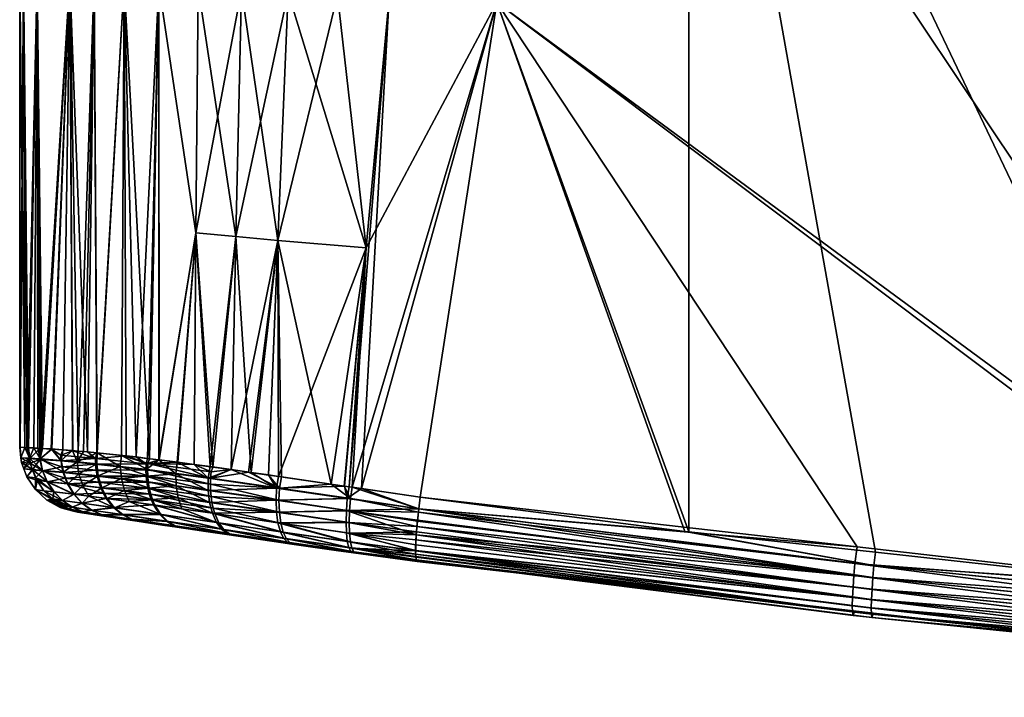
# Model space of a CAD drawing. Extents: x -0.094 to 0.094, y -0.18 to -0.001.
# Tile 1 of 256: x -0.094 to -0.064, y -0.054 to -0.033. Entities that reach past the tile are written whole.
import ezdxf

# ---------------------------------------------------------------- set-up
doc = ezdxf.new("R2010")
doc.units = 0
doc.layers.add('mesh', color=7, linetype='CONTINUOUS')

msp = doc.modelspace()

# ---------------------------------------------------------------- meshes
at = {"layer": 'mesh'}
mesh = msp.add_polyface(dxfattribs=at)
corners = [(-0.048433, -0.017669, 0.022829), (-0.028054, -0.029015, 0.023699), (-0.050622, -0.017669, 0.022677), (-0.054333, -0.051193, 0.022485), (-0.07675, -0.017669, 0.020857), (-0.073231, -0.017669, -0.016774), (-0.057389, -0.050921, -0.017927), (-0.046927, -0.017669, -0.018403), (-0.048432, -0.017495, 0.022817), (-0.048262, -0.017669, 0.022841), (-0.048208, -0.016669, 0.021843), (-0.048389, -0.016684, 0.022007), (-0.048379, -0.016669, 0.021831), (-0.062908, -0.016669, 0.00917), (-0.065127, -0.016669, 0.012061), (-0.061513, -0.016669, 0.005802), (-0.04688, -0.016669, -0.017474), (-0.065127, -0.016669, -0.007684), (-0.060004, -0.016669, -0.016754), (-0.062908, -0.016669, -0.004793), (-0.061513, -0.016669, -0.001425), (0, -0.016669, -0.018774), (-0.061037, -0.016669, 0.002189), (-0.01705, -0.016669, -0.018597), (-0.038541, -0.016669, -0.017932), (-0.046893, -0.016686, -0.017717), (-0.076696, -0.016736, -0.015843), (-0.046902, -0.016739, -0.017903), (-0.046934, -0.017487, -0.018517), (-0.046912, -0.016832, -0.018082), (-0.076729, -0.017004, -0.016228), (-0.04692, -0.016962, -0.018241), (-0.060316, -0.001169, -0.000875), (-0.06, -0.001492, -0.000941), (-0.06, -0.001169, 0.002189), (-0.06, -0.002169, -0.003379), (-0.061289, -0.001169, -0.003895), (-0.060375, -0.002169, -0.004301), (-0.06, -0.001508, 0.005397), (-0.060331, -0.001169, 0.005326), (-0.06, -0.002169, 0.007756), (-0.061312, -0.001169, 0.008324), (-0.060399, -0.002169, 0.008733), (-0.06, -0.015169, -0.003379), (-0.060375, -0.015169, -0.004301), (-0.060375, -0.015169, 0.008678), (-0.06, -0.015169, 0.007756), (-0.061221, -0.015169, 0.010144), (-0.060316, -0.016169, -0.000875), (-0.06, -0.015846, -0.000941), (-0.06, -0.016169, 0.002189), (-0.060316, -0.016169, 0.005252), (-0.06, -0.015846, 0.005318), (-0.061289, -0.016169, 0.008272), (-0.061037, -0.016169, 0.002189), (-0.061513, -0.016169, 0.005802), (-0.076748, -0.017496, 0.020837), (-0.04843, -0.017327, 0.022772), (-0.076741, -0.01721, 0.020746), (-0.048426, -0.017169, 0.022698), (-0.076729, -0.017006, 0.020607), (-0.04842, -0.017026, 0.022598), (-0.048398, -0.016729, 0.022175), (-0.076694, -0.01673, 0.020202), (-0.048406, -0.016803, 0.022333), (-0.048414, -0.016903, 0.022475), (-0.076713, -0.016843, 0.020423), (-0.076741, -0.017217, -0.016372), (-0.046927, -0.017122, -0.018371), (-0.046932, -0.017301, -0.018464), (-0.076676, -0.016678, -0.015616), (-0.076714, -0.01685, -0.016056)]
mesh.append_faces([[corners[k] for k in face] for face in [(0, 1, 2, 2), (3, 4, 2, 2), (5, 6, 7, 7), (0, 8, 9, 9), (0, 2, 8, 8), (10, 11, 12, 12), (13, 12, 14, 14), (13, 10, 12, 12), (15, 10, 13, 13), (16, 17, 18, 18), (16, 19, 17, 17), (20, 21, 22, 22), (19, 23, 20, 20), (16, 24, 19, 19), (16, 18, 25, 25), (25, 26, 27, 27), (28, 5, 7, 7), (29, 30, 31, 31), (32, 33, 34, 34), (32, 35, 33, 33), (36, 35, 32, 32), (36, 37, 35, 35), (38, 39, 34, 34), (40, 39, 38, 38), (40, 41, 39, 39), (42, 41, 40, 40), (43, 37, 44, 44), (43, 35, 37, 37), (45, 40, 46, 46), (45, 42, 40, 40), (47, 42, 45, 45), (48, 49, 43, 43), (50, 49, 48, 48), (51, 52, 50, 50), (51, 46, 52, 52), (53, 46, 51, 51), (53, 45, 46, 46), (54, 50, 48, 48), (55, 51, 50, 50), (52, 46, 40, 40), (38, 52, 40, 40), (38, 50, 52, 52), (34, 50, 38, 38), (34, 49, 50, 50), (33, 49, 34, 34), (33, 43, 49, 49), (35, 43, 33, 33), (56, 8, 2, 2), (56, 57, 8, 8), (58, 59, 57, 57), (59, 60, 61, 61), (62, 63, 11, 11), (64, 63, 62, 62), (65, 66, 64, 64), (61, 66, 65, 65), (67, 68, 31, 31), (69, 67, 28, 28), (18, 70, 25, 25), (27, 71, 29, 29)]])
mesh = msp.add_polyface(dxfattribs=at)
corners = [(-0.068068, -0.04965, 0.021459), (-0.081464, -0.048119, 0.020441), (-0.079115, -0.032946, 0.020649), (-0.054333, -0.051193, 0.022485), (-0.07675, -0.017669, 0.020857), (-0.054902, -0.051154, 0.022459), (-0.079115, -0.032945, -0.016271), (-0.081464, -0.048119, -0.016064), (-0.073352, -0.049173, -0.016765), (-0.073231, -0.049187, -0.016773), (-0.073231, -0.017669, -0.016774), (-0.067503, -0.049814, -0.01719), (-0.057389, -0.050921, -0.017927), (-0.085834, -0.040246, 0.019072), (-0.086118, -0.047443, 0.019309), (-0.086735, -0.047352, 0.019092), (-0.083553, -0.047819, 0.020092), (-0.083127, -0.040475, 0.020056), (-0.085721, -0.047501, 0.019449), (-0.084193, -0.047727, 0.019985), (-0.083798, -0.047783, 0.020051), (-0.087263, -0.047278, 0.018775), (-0.087122, -0.04013, 0.018381), (-0.087828, -0.047198, 0.018436), (-0.088348, -0.040013, 0.017545), (-0.088394, -0.047119, 0.018096), (-0.088903, -0.047048, 0.01779), (-0.086945, -0.032562, 0.017916), (-0.086301, -0.017607, 0.017143), (-0.085516, -0.032641, 0.018773), (-0.083381, -0.017621, 0.018974), (-0.084001, -0.032719, 0.01948), (-0.082839, -0.017624, 0.019269), (-0.082417, -0.032796, 0.020032), (-0.088272, -0.032482, 0.016915), (-0.083647, -0.047805, -0.015695), (-0.082417, -0.032795, -0.015655), (-0.083127, -0.040475, -0.015679), (-0.083269, -0.047861, -0.015813), (-0.08486, -0.017615, -0.013759), (-0.085516, -0.03264, -0.014396), (-0.084001, -0.032718, -0.015103), (-0.086276, -0.017608, -0.01285), (-0.086945, -0.03256, -0.013539), (-0.088348, -0.040012, -0.013168), (-0.087905, -0.047186, -0.014014), (-0.087122, -0.040129, -0.014003), (-0.088397, -0.047117, -0.013723), (-0.086648, -0.047361, -0.014755), (-0.085834, -0.040246, -0.014695), (-0.087261, -0.047276, -0.014393), (-0.083787, -0.047784, -0.015651), (-0.085807, -0.047486, -0.015018), (-0.086117, -0.04744, -0.014921), (-0.088272, -0.032481, -0.012538), (-0.082996, -0.017625, -0.014755), (-0.080025, -0.017644, -0.015841)]
mesh.append_faces([[corners[k] for k in face] for face in [(0, 1, 2, 2), (3, 2, 4, 4), (5, 2, 3, 3), (5, 0, 2, 2), (6, 7, 8, 8), (6, 9, 10, 10), (8, 9, 6, 6), (10, 11, 12, 12), (9, 11, 10, 10), (13, 14, 15, 15), (16, 2, 1, 1), (16, 17, 2, 2), (13, 18, 14, 14), (13, 19, 18, 18), (17, 19, 13, 13), (17, 20, 19, 19), (16, 20, 17, 17), (21, 13, 15, 15), (21, 22, 13, 13), (23, 22, 21, 21), (23, 24, 22, 22), (25, 24, 23, 23), (25, 26, 24, 24), (27, 28, 29, 29), (29, 30, 31, 31), (31, 32, 33, 33), (17, 33, 2, 2), (17, 31, 33, 33), (13, 31, 17, 17), (13, 29, 31, 31), (22, 29, 13, 13), (22, 27, 29, 29), (24, 27, 22, 22), (24, 34, 27, 27), (35, 36, 37, 37), (38, 36, 35, 35), (38, 6, 36, 36), (7, 6, 38, 38), (39, 40, 41, 41), (42, 43, 40, 40), (44, 45, 46, 46), (44, 47, 45, 45), (46, 48, 49, 49), (46, 50, 48, 48), (45, 50, 46, 46), (37, 51, 35, 35), (37, 52, 51, 51), (49, 52, 37, 37), (49, 53, 52, 52), (48, 53, 49, 49), (46, 54, 44, 44), (46, 43, 54, 54), (49, 43, 46, 46), (49, 40, 43, 43), (37, 40, 49, 49), (37, 41, 40, 40), (36, 41, 37, 37), (36, 55, 41, 41), (6, 56, 36, 36)]])
mesh = msp.add_polyface(dxfattribs=at)
corners = [(-0.093126, -0.046948, 0.010748), (-0.093195, -0.04662, 0.010343), (-0.093099, -0.046626, 0.010752), (-0.093316, -0.046613, 0.009829), (-0.093128, -0.046962, -0.006348), (-0.093053, -0.04663, -0.006345), (-0.093129, -0.046626, -0.005954), (-0.09278, -0.046644, -0.007748), (-0.092491, -0.046836, -0.008572), (-0.092427, -0.046672, -0.008554), (-0.093215, -0.032123, 0.008576), (-0.088348, -0.040013, 0.017545), (-0.089471, -0.046978, 0.017259), (-0.089479, -0.032404, 0.015778), (-0.088903, -0.047048, 0.01779), (-0.090549, -0.03233, 0.014517), (-0.090482, -0.046855, 0.016313), (-0.090626, -0.04684, 0.016107), (-0.089764, -0.046942, 0.016985), (-0.091464, -0.032263, 0.013144), (-0.091954, -0.04671, 0.014061), (-0.092215, -0.032204, 0.01168), (-0.091794, -0.046723, 0.014431), (-0.09276, -0.046645, 0.012188), (-0.092427, -0.046672, 0.012962), (-0.092134, -0.046695, 0.013642), (-0.093479, -0.046609, 0.008541), (-0.093632, -0.032092, 0.005381), (-0.093591, -0.0466, 0.006442), (-0.093737, -0.04659, 0.003716), (-0.088272, -0.032482, 0.016915), (-0.093532, -0.046607, -0.003566), (-0.093632, -0.032091, -0.001004), (-0.093589, -0.046602, -0.002065), (-0.093215, -0.032122, -0.004199), (-0.093479, -0.046609, -0.00416), (-0.092119, -0.046697, -0.009258), (-0.092215, -0.032203, -0.007303), (-0.091673, -0.046734, -0.010276), (-0.091464, -0.032261, -0.008767), (-0.089479, -0.032403, -0.011401), (-0.089833, -0.046932, -0.012578), (-0.089481, -0.046976, -0.01289), (-0.090173, -0.04689, -0.012278), (-0.090549, -0.032329, -0.010139), (-0.090479, -0.046858, -0.011869), (-0.088348, -0.040012, -0.013168), (-0.088272, -0.032481, -0.012538), (-0.093444, -0.04693, 0.008533), (-0.093711, -0.046918, 0.002189), (-0.09375, -0.046589, 0.002189), (-0.093443, -0.046941, -0.004152), (-0.091376, -0.046765, 0.015032), (-0.09375, -0.032083, 0.002189), (-0.091386, -0.046764, -0.01066), (-0.088923, -0.047045, -0.013384), (-0.088397, -0.047117, -0.013723)]
mesh.append_faces([[corners[k] for k in face] for face in [(0, 1, 2, 2), (0, 3, 1, 1), (4, 5, 6, 6), (7, 8, 9, 9), (10, 1, 3, 3), (11, 12, 13, 13), (11, 14, 12, 12), (15, 16, 17, 17), (18, 16, 15, 15), (19, 20, 21, 21), (19, 22, 20, 20), (21, 23, 2, 2), (21, 24, 23, 23), (21, 25, 24, 24), (20, 25, 21, 21), (26, 10, 3, 3), (27, 28, 29, 29), (27, 26, 28, 28), (27, 10, 26, 26), (2, 10, 21, 21), (2, 1, 10, 10), (13, 18, 15, 15), (12, 18, 13, 13), (13, 30, 11, 11), (31, 32, 33, 33), (31, 34, 32, 32), (35, 34, 31, 31), (9, 36, 37, 37), (37, 7, 9, 9), (37, 5, 7, 7), (34, 5, 37, 37), (34, 6, 5, 5), (35, 6, 34, 34), (38, 37, 36, 36), (38, 39, 37, 37), (40, 41, 42, 42), (40, 43, 41, 41), (44, 43, 40, 40), (44, 45, 43, 43), (46, 40, 42, 42), (46, 47, 40, 40), (48, 26, 3, 3), (49, 50, 29, 29), (28, 49, 29, 29), (48, 28, 26, 26), (31, 51, 35, 35), (49, 33, 50, 50), (15, 52, 19, 19), (15, 17, 52, 52), (52, 22, 19, 19), (53, 29, 50, 50), (53, 27, 29, 29), (33, 53, 50, 50), (33, 32, 53, 53), (54, 39, 38, 38), (39, 54, 44, 44), (54, 45, 44, 44), (55, 46, 42, 42), (55, 56, 46, 46)]])
mesh = msp.add_polyface(dxfattribs=at)
corners = [(-0.092473, -0.046998, 0.012962), (-0.092427, -0.046672, 0.012962), (-0.092134, -0.046695, 0.013642), (-0.093126, -0.046948, 0.010748), (-0.093099, -0.046626, 0.010752), (-0.09276, -0.046645, 0.012188), (-0.091988, -0.047041, 0.014051), (-0.091954, -0.04671, 0.014061), (-0.091794, -0.046723, 0.014431), (-0.092408, -0.047358, 0.012916), (-0.093049, -0.0473, 0.010719), (-0.092277, -0.04771, 0.012844), (-0.092905, -0.047643, 0.010676), (-0.091933, -0.047406, 0.013994), (-0.091812, -0.047763, 0.013905), (-0.09278, -0.046644, -0.007748), (-0.093053, -0.04663, -0.006345), (-0.093128, -0.046962, -0.006348), (-0.092481, -0.047011, -0.008558), (-0.092491, -0.046836, -0.008572), (-0.092456, -0.047189, -0.008538), (-0.093049, -0.04731, -0.00632), (-0.092415, -0.047368, -0.008511), (-0.092358, -0.047544, -0.008478), (-0.092905, -0.047649, -0.006278), (-0.092284, -0.047716, -0.008439), (-0.092119, -0.046697, -0.009258), (-0.092427, -0.046672, -0.008554), (-0.091422, -0.046933, -0.010695), (-0.09142, -0.047112, -0.010677), (-0.091404, -0.047294, -0.010649), (-0.091373, -0.047477, -0.010611), (-0.091327, -0.047658, -0.010564), (-0.093444, -0.04693, 0.008533), (-0.093316, -0.046613, 0.009829), (-0.093428, -0.047081, 0.008529), (-0.093359, -0.047273, 0.00852), (-0.093211, -0.047614, 0.008501), (-0.093711, -0.046918, 0.002189), (-0.093591, -0.0466, 0.006442), (-0.093694, -0.047056, 0.002189), (-0.093621, -0.047255, 0.002189), (-0.093531, -0.047498, 0.002189), (-0.093532, -0.046607, -0.003566), (-0.093589, -0.046602, -0.002065), (-0.093443, -0.046941, -0.004152), (-0.093356, -0.047281, -0.004139), (-0.093428, -0.047081, -0.004149), (-0.093268, -0.047527, -0.004127), (-0.093267, -0.047891, 0.002189), (-0.093129, -0.046626, -0.005954), (-0.093479, -0.046609, -0.00416)]
mesh.append_faces([[corners[k] for k in face] for face in [(0, 1, 2, 2), (3, 4, 5, 5), (6, 7, 8, 8), (2, 7, 6, 6), (0, 5, 1, 1), (0, 3, 5, 5), (9, 3, 0, 0), (9, 10, 3, 3), (11, 10, 9, 9), (11, 12, 10, 10), (6, 0, 2, 2), (6, 9, 0, 0), (13, 9, 6, 6), (13, 11, 9, 9), (14, 11, 13, 13), (15, 16, 17, 17), (15, 18, 19, 19), (17, 18, 15, 15), (17, 20, 18, 18), (21, 20, 17, 17), (21, 22, 20, 20), (21, 23, 22, 22), (24, 23, 21, 21), (24, 25, 23, 23), (19, 26, 27, 27), (19, 28, 26, 26), (18, 28, 19, 19), (20, 29, 18, 18), (22, 30, 20, 20), (23, 31, 22, 22), (25, 32, 23, 23), (3, 33, 34, 34), (10, 33, 3, 3), (10, 35, 33, 33), (10, 36, 35, 35), (12, 36, 10, 10), (37, 36, 12, 12), (33, 38, 39, 39), (35, 38, 33, 33), (35, 40, 38, 38), (36, 40, 35, 35), (36, 41, 40, 40), (36, 42, 41, 41), (37, 42, 36, 36), (43, 44, 45, 45), (42, 46, 41, 41), (38, 45, 44, 44), (40, 45, 38, 38), (41, 45, 40, 40), (41, 47, 45, 45), (46, 47, 41, 41), (42, 48, 46, 46), (49, 48, 42, 42), (50, 51, 45, 45), (17, 47, 46, 46), (17, 45, 47, 47), (17, 50, 45, 45), (46, 21, 17, 17), (48, 21, 46, 46), (21, 48, 24, 24)]])
mesh = msp.add_polyface(dxfattribs=at)
corners = [(-0.090067, -0.04887, 0.012931), (-0.091433, -0.048661, 0.010326), (-0.091287, -0.048684, 0.011125), (-0.091794, -0.048606, 0.008353), (-0.091977, -0.048577, 0.005591), (-0.091997, -0.048574, 0.005125), (-0.092056, -0.048565, 0.002189), (-0.092009, -0.048572, -0.000441), (-0.091794, -0.048606, -0.003973), (-0.09148, -0.048654, -0.005939), (-0.091225, -0.048665, 0.012376), (-0.091538, -0.04852, 0.012507), (-0.090575, -0.048663, 0.014419), (-0.091341, -0.04747, 0.015036), (-0.091385, -0.047101, 0.015102), (-0.090664, -0.047179, 0.016093), (-0.091233, -0.047832, 0.01493), (-0.090632, -0.047552, 0.016019), (-0.091806, -0.048576, 0.010408), (-0.090539, -0.047919, 0.015897), (-0.091063, -0.048165, 0.014787), (-0.091628, -0.048091, 0.013786), (-0.092081, -0.048033, 0.012748), (-0.091812, -0.047763, 0.013905), (-0.090839, -0.048446, 0.014613), (-0.09183, -0.048308, 0.012634), (-0.09213, -0.048433, 0.010483), (-0.090864, -0.048749, 0.012231), (-0.091933, -0.047406, 0.013994), (-0.091988, -0.047041, 0.014051), (-0.091816, -0.048573, -0.006013), (-0.091441, -0.04866, -0.006183), (-0.090875, -0.048747, -0.007835), (-0.091422, -0.046933, -0.010695), (-0.091673, -0.046734, -0.010276), (-0.092119, -0.046697, -0.009258), (-0.092481, -0.047011, -0.008558), (-0.09142, -0.047112, -0.010677), (-0.092456, -0.047189, -0.008538), (-0.091404, -0.047294, -0.010649), (-0.092415, -0.047368, -0.008511), (-0.091373, -0.047477, -0.010611), (-0.092358, -0.047544, -0.008478), (-0.091327, -0.047658, -0.010564), (-0.090607, -0.048657, -0.010004), (-0.09155, -0.048517, -0.008108), (-0.09124, -0.048661, -0.007979), (-0.09087, -0.048442, -0.010194), (-0.091839, -0.048307, -0.008232), (-0.091093, -0.048163, -0.010365), (-0.092089, -0.048035, -0.008345), (-0.091186, -0.048004, -0.01044), (-0.091264, -0.047835, -0.010506), (-0.092284, -0.047716, -0.008439), (-0.092137, -0.048431, -0.006087), (-0.089855, -0.04766, -0.01249), (-0.089873, -0.047473, -0.012537), (-0.089878, -0.047287, -0.012571), (-0.089871, -0.047104, -0.012592), (-0.091794, -0.046723, 0.014431), (-0.091376, -0.046765, 0.015032), (-0.092107, -0.048518, 0.008383), (-0.090626, -0.04684, 0.016107), (-0.091386, -0.046764, -0.01066), (-0.090479, -0.046858, -0.011869)]
mesh.append_faces([[corners[k] for k in face] for face in [(0, 1, 2, 2), (0, 3, 1, 1), (4, 3, 0, 0), (0, 5, 4, 4), (0, 6, 5, 5), (7, 6, 0, 0), (8, 0, 9, 9), (8, 7, 0, 0), (10, 11, 12, 12), (13, 14, 15, 15), (16, 13, 17, 17), (1, 18, 2, 2), (19, 20, 16, 16), (15, 17, 13, 13), (21, 22, 23, 23), (24, 25, 21, 21), (24, 11, 25, 25), (24, 12, 11, 11), (11, 26, 25, 25), (10, 18, 11, 11), (10, 2, 18, 18), (27, 2, 10, 10), (14, 28, 29, 29), (13, 28, 14, 14), (13, 23, 28, 28), (16, 23, 13, 13), (16, 21, 23, 23), (20, 21, 16, 16), (20, 24, 21, 21), (30, 31, 32, 32), (30, 9, 31, 31), (8, 9, 30, 30), (33, 34, 35, 35), (36, 37, 33, 33), (38, 39, 37, 37), (40, 41, 39, 39), (42, 43, 41, 41), (44, 45, 46, 46), (47, 48, 45, 45), (49, 48, 47, 47), (49, 50, 48, 48), (51, 50, 49, 49), (52, 53, 51, 51), (52, 43, 53, 53), (46, 30, 32, 32), (45, 30, 46, 46), (45, 54, 30, 30), (48, 54, 45, 45), (55, 41, 43, 43), (56, 39, 41, 41), (57, 37, 39, 39), (58, 33, 37, 37), (29, 59, 60, 60), (1, 61, 18, 18), (3, 61, 1, 1), (60, 15, 14, 14), (62, 15, 60, 60), (14, 29, 60, 60), (33, 63, 34, 34), (64, 63, 33, 33)]])
mesh = msp.add_polyface(dxfattribs=at)
corners = [(-0.089366, -0.048976, 0.014898), (-0.090067, -0.04887, 0.012931), (-0.089954, -0.048887, 0.013994), (-0.090527, -0.0488, 0.01311), (-0.090864, -0.048749, 0.012231), (-0.091287, -0.048684, 0.011125), (-0.09148, -0.048654, -0.005939), (-0.0887, -0.049076, 0.015535), (-0.090289, -0.048807, 0.014219), (-0.089819, -0.047094, 0.017019), (-0.090482, -0.046855, 0.016313), (-0.089764, -0.046942, 0.016985), (-0.090626, -0.04684, 0.016107), (-0.090539, -0.047919, 0.015897), (-0.090387, -0.048255, 0.015729), (-0.091063, -0.048165, 0.014787), (-0.089824, -0.047466, 0.016966), (-0.089807, -0.047655, 0.016918), (-0.090632, -0.047552, 0.016019), (-0.090664, -0.047179, 0.016093), (-0.089827, -0.047278, 0.016999), (-0.091233, -0.047832, 0.01493), (-0.089776, -0.047842, 0.016857), (-0.089731, -0.048025, 0.016781), (-0.089672, -0.048199, 0.016692), (-0.0896, -0.048363, 0.016591), (-0.089204, -0.048865, 0.016097), (-0.088967, -0.049005, 0.015826), (-0.08942, -0.048649, 0.016357), (-0.090575, -0.048663, 0.014419), (-0.090839, -0.048446, 0.014613), (-0.091225, -0.048665, 0.012376), (-0.090323, -0.0488, -0.009808), (-0.089992, -0.048881, -0.009589), (-0.089598, -0.048941, -0.010236), (-0.089878, -0.047287, -0.012571), (-0.089481, -0.046976, -0.01289), (-0.089871, -0.047104, -0.012592), (-0.089873, -0.047473, -0.012537), (-0.08896, -0.047405, -0.013363), (-0.090173, -0.04689, -0.012278), (-0.090479, -0.046858, -0.011869), (-0.089833, -0.046932, -0.012578), (-0.090635, -0.048784, -0.008537), (-0.09124, -0.048661, -0.007979), (-0.090607, -0.048657, -0.010004), (-0.09087, -0.048442, -0.010194), (-0.09155, -0.048517, -0.008108), (-0.090875, -0.048747, -0.007835), (-0.089014, -0.048997, -0.011413), (-0.08925, -0.048857, -0.011679), (-0.089466, -0.048642, -0.011935), (-0.089646, -0.04836, -0.012165), (-0.091093, -0.048163, -0.010365), (-0.089718, -0.048198, -0.012265), (-0.091186, -0.048004, -0.01044), (-0.089778, -0.048025, -0.012353), (-0.091264, -0.047835, -0.010506), (-0.089823, -0.047845, -0.012428), (-0.091327, -0.047658, -0.010564), (-0.089855, -0.04766, -0.01249), (-0.091373, -0.047477, -0.010611), (-0.091404, -0.047294, -0.010649), (-0.09142, -0.047112, -0.010677), (-0.091422, -0.046933, -0.010695)]
mesh.append_faces([[corners[k] for k in face] for face in [(0, 1, 2, 2), (1, 3, 2, 2), (1, 4, 3, 3), (5, 4, 1, 1), (6, 1, 7, 7), (8, 2, 3, 3), (9, 10, 11, 11), (12, 10, 9, 9), (13, 14, 15, 15), (16, 17, 18, 18), (19, 16, 18, 18), (20, 16, 19, 19), (12, 20, 19, 19), (9, 20, 12, 12), (18, 13, 21, 21), (18, 22, 13, 13), (17, 22, 18, 18), (23, 13, 22, 22), (24, 13, 23, 23), (24, 14, 13, 13), (25, 14, 24, 24), (8, 0, 2, 2), (26, 27, 8, 8), (28, 29, 30, 30), (31, 3, 4, 4), (31, 8, 3, 3), (29, 8, 31, 31), (29, 26, 8, 8), (28, 26, 29, 29), (14, 30, 15, 15), (14, 28, 30, 30), (25, 28, 14, 14), (32, 33, 34, 34), (35, 36, 37, 37), (38, 39, 35, 35), (37, 40, 41, 41), (37, 42, 40, 40), (36, 42, 37, 37), (32, 43, 33, 33), (32, 44, 43, 43), (45, 44, 32, 32), (46, 47, 45, 45), (44, 48, 43, 43), (49, 32, 34, 34), (50, 45, 32, 32), (51, 45, 50, 50), (51, 46, 45, 45), (52, 46, 51, 51), (52, 53, 46, 46), (54, 53, 52, 52), (54, 55, 53, 53), (56, 55, 54, 54), (56, 57, 55, 55), (58, 57, 56, 56), (58, 59, 57, 57), (60, 59, 58, 58), (38, 61, 60, 60), (35, 62, 38, 38), (37, 63, 35, 35), (41, 64, 37, 37)]])
mesh = msp.add_polyface(dxfattribs=at)
corners = [(-0.088043, -0.049174, 0.016164), (-0.087114, -0.049311, 0.016736), (-0.09148, -0.048654, -0.005939), (-0.089366, -0.048976, 0.014898), (-0.0887, -0.049076, 0.015535), (-0.090067, -0.04887, 0.012931), (-0.089819, -0.047094, 0.017019), (-0.089764, -0.046942, 0.016985), (-0.089471, -0.046978, 0.017259), (-0.088394, -0.047119, 0.018096), (-0.087881, -0.04735, 0.018488), (-0.088903, -0.047048, 0.01779), (-0.088967, -0.049005, 0.015826), (-0.087313, -0.04925, 0.01708), (-0.087817, -0.048461, 0.018111), (-0.089731, -0.048025, 0.016781), (-0.087854, -0.048286, 0.018216), (-0.089672, -0.048199, 0.016692), (-0.0896, -0.048363, 0.016591), (-0.087769, -0.048624, 0.017991), (-0.089824, -0.047466, 0.016966), (-0.087896, -0.047915, 0.018376), (-0.089807, -0.047655, 0.016918), (-0.087901, -0.047724, 0.01843), (-0.089827, -0.047278, 0.016999), (-0.087896, -0.047535, 0.018467), (-0.087881, -0.048103, 0.018304), (-0.089776, -0.047842, 0.016857), (-0.090289, -0.048807, 0.014219), (-0.089204, -0.048865, 0.016097), (-0.087487, -0.049118, 0.017402), (-0.08942, -0.048649, 0.016357), (-0.087643, -0.048907, 0.017713), (-0.088888, -0.048147, -0.013126), (-0.089778, -0.048025, -0.012353), (-0.089718, -0.048198, -0.012265), (-0.088949, -0.047779, -0.013275), (-0.089855, -0.04766, -0.01249), (-0.089823, -0.047845, -0.012428), (-0.087713, -0.048897, -0.013292), (-0.087839, -0.048617, -0.013566), (-0.088779, -0.048482, -0.012919), (-0.089646, -0.04836, -0.012165), (-0.089466, -0.048642, -0.011935), (-0.08925, -0.048857, -0.011679), (-0.087557, -0.049106, -0.012986), (-0.089014, -0.048997, -0.011413), (-0.087382, -0.049239, -0.012668), (-0.088729, -0.049072, -0.011108), (-0.088084, -0.049168, -0.011754), (-0.089878, -0.047287, -0.012571), (-0.08896, -0.047405, -0.013363), (-0.089481, -0.046976, -0.01289), (-0.089873, -0.047473, -0.012537), (-0.08797, -0.047915, -0.013948), (-0.087972, -0.04754, -0.01404), (-0.087927, -0.048282, -0.013788), (-0.089598, -0.048941, -0.010236), (-0.090323, -0.0488, -0.009808), (-0.083976, -0.049763, 0.018043), (-0.091441, -0.04866, -0.006183), (-0.090875, -0.048747, -0.007835), (-0.090635, -0.048784, -0.008537), (-0.089992, -0.048881, -0.009589), (-0.088923, -0.047045, -0.013384), (-0.088397, -0.047117, -0.013723)]
mesh.append_faces([[corners[k] for k in face] for face in [(0, 1, 2, 2), (3, 4, 5, 5), (2, 4, 0, 0), (6, 7, 8, 8), (6, 9, 10, 10), (6, 11, 9, 9), (8, 11, 6, 6), (12, 4, 3, 3), (12, 0, 4, 4), (13, 0, 12, 12), (14, 15, 16, 16), (17, 15, 14, 14), (18, 17, 19, 19), (20, 21, 22, 22), (23, 21, 20, 20), (24, 23, 20, 20), (25, 23, 24, 24), (6, 25, 24, 24), (10, 25, 6, 6), (22, 26, 27, 27), (21, 26, 22, 22), (16, 27, 26, 26), (15, 27, 16, 16), (28, 12, 3, 3), (29, 13, 12, 12), (30, 13, 29, 29), (31, 30, 29, 29), (32, 30, 31, 31), (18, 32, 31, 31), (19, 32, 18, 18), (33, 34, 35, 35), (36, 37, 38, 38), (39, 40, 41, 41), (42, 39, 41, 41), (43, 39, 42, 42), (44, 45, 43, 43), (46, 47, 44, 44), (48, 49, 46, 46), (50, 51, 52, 52), (36, 53, 37, 37), (36, 51, 53, 53), (54, 51, 36, 36), (54, 55, 51, 51), (33, 38, 34, 34), (33, 36, 38, 38), (56, 36, 33, 33), (56, 54, 36, 36), (33, 41, 40, 40), (35, 41, 33, 33), (35, 42, 41, 41), (46, 57, 48, 48), (44, 58, 46, 46), (2, 59, 60, 60), (59, 61, 60, 60), (59, 62, 61, 61), (59, 57, 63, 63), (51, 64, 52, 52), (55, 64, 51, 51), (55, 65, 64, 64)]])
mesh = msp.add_polyface(dxfattribs=at)
corners = [(-0.09148, -0.048654, -0.005939), (-0.086362, -0.049421, 0.017199), (-0.085322, -0.04957, 0.017575), (-0.087114, -0.049311, 0.016736), (-0.088394, -0.047119, 0.018096), (-0.087828, -0.047198, 0.018436), (-0.087881, -0.04735, 0.018488), (-0.086735, -0.047352, 0.019092), (-0.086118, -0.047443, 0.019309), (-0.08578, -0.047842, 0.019479), (-0.085721, -0.047501, 0.019449), (-0.085458, -0.04952, 0.017962), (-0.087313, -0.04925, 0.01708), (-0.088043, -0.049174, 0.016164), (-0.087817, -0.048461, 0.018111), (-0.087854, -0.048286, 0.018216), (-0.085785, -0.048587, 0.019204), (-0.085741, -0.048919, 0.018958), (-0.087769, -0.048624, 0.017991), (-0.089672, -0.048199, 0.016692), (-0.087263, -0.047278, 0.018775), (-0.087896, -0.047535, 0.018467), (-0.087896, -0.047915, 0.018376), (-0.085797, -0.048219, 0.019379), (-0.087881, -0.048103, 0.018304), (-0.087901, -0.047724, 0.01843), (-0.087487, -0.049118, 0.017402), (-0.085571, -0.049397, 0.018315), (-0.087643, -0.048907, 0.017713), (-0.085668, -0.049194, 0.018655), (-0.088084, -0.049168, -0.011754), (-0.087176, -0.049301, -0.012318), (-0.087382, -0.049239, -0.012668), (-0.089466, -0.048642, -0.011935), (-0.087557, -0.049106, -0.012986), (-0.087713, -0.048897, -0.013292), (-0.08925, -0.048857, -0.011679), (-0.089014, -0.048997, -0.011413), (-0.087972, -0.04754, -0.01404), (-0.087905, -0.047186, -0.014014), (-0.088397, -0.047117, -0.013723), (-0.087261, -0.047276, -0.014393), (-0.085871, -0.047843, -0.015065), (-0.08797, -0.047915, -0.013948), (-0.086648, -0.047361, -0.014755), (-0.086117, -0.04744, -0.014921), (-0.085807, -0.047486, -0.015018), (-0.085887, -0.048217, -0.014964), (-0.087927, -0.048282, -0.013788), (-0.087839, -0.048617, -0.013566), (-0.085828, -0.04891, -0.014546), (-0.085873, -0.048581, -0.01479), (-0.085753, -0.049182, -0.014246), (-0.085655, -0.049383, -0.01391), (-0.085541, -0.049507, -0.013562), (-0.086404, -0.049415, -0.012797), (-0.088888, -0.048147, -0.013126), (-0.083976, -0.049763, 0.018043), (-0.089992, -0.048881, -0.009589), (-0.090635, -0.048784, -0.008537), (-0.088729, -0.049072, -0.011108), (-0.089598, -0.048941, -0.010236)]
mesh.append_faces([[corners[k] for k in face] for face in [(0, 1, 2, 2), (0, 3, 1, 1), (4, 5, 6, 6), (7, 8, 9, 9), (8, 10, 9, 9), (11, 1, 12, 12), (11, 2, 1, 1), (12, 3, 13, 13), (1, 3, 12, 12), (14, 15, 16, 16), (17, 14, 16, 16), (18, 14, 17, 17), (18, 19, 14, 14), (6, 20, 21, 21), (5, 20, 6, 6), (22, 23, 24, 24), (25, 23, 22, 22), (25, 9, 23, 23), (21, 9, 25, 25), (21, 7, 9, 9), (20, 7, 21, 21), (16, 24, 23, 23), (15, 24, 16, 16), (26, 11, 12, 12), (27, 11, 26, 26), (28, 27, 26, 26), (29, 27, 28, 28), (18, 29, 28, 28), (17, 29, 18, 18), (30, 31, 32, 32), (33, 34, 35, 35), (36, 32, 34, 34), (37, 30, 32, 32), (38, 39, 40, 40), (41, 39, 38, 38), (42, 38, 43, 43), (42, 41, 38, 38), (44, 41, 42, 42), (42, 45, 44, 44), (42, 46, 45, 45), (47, 43, 48, 48), (47, 42, 43, 43), (49, 50, 51, 51), (49, 52, 50, 50), (35, 52, 49, 49), (35, 53, 52, 52), (34, 53, 35, 35), (34, 54, 53, 53), (32, 54, 34, 34), (32, 55, 54, 54), (31, 55, 32, 32), (48, 51, 47, 47), (48, 49, 51, 51), (56, 49, 48, 48), (2, 57, 0, 0), (58, 59, 57, 57), (57, 60, 61, 61), (30, 60, 57, 57), (57, 31, 30, 30), (57, 55, 31, 31)]])
mesh = msp.add_polyface(dxfattribs=at)
corners = [(-0.092081, -0.048033, 0.012748), (-0.092905, -0.047643, 0.010676), (-0.092277, -0.04771, 0.012844), (-0.091806, -0.048576, 0.010408), (-0.092249, -0.048478, 0.008397), (-0.09213, -0.048433, 0.010483), (-0.091812, -0.047763, 0.013905), (-0.091628, -0.048091, 0.013786), (-0.09183, -0.048308, 0.012634), (-0.092696, -0.047957, 0.010621), (-0.092433, -0.048225, 0.010555), (-0.091538, -0.04852, 0.012507), (-0.092137, -0.048431, -0.006087), (-0.092249, -0.048478, -0.004017), (-0.091816, -0.048573, -0.006013), (-0.092089, -0.048035, -0.008345), (-0.092284, -0.047716, -0.008439), (-0.092905, -0.047649, -0.006278), (-0.091186, -0.048004, -0.01044), (-0.091839, -0.048307, -0.008232), (-0.092437, -0.048225, -0.006158), (-0.092698, -0.04796, -0.006223), (-0.093007, -0.047923, 0.008477), (-0.093211, -0.047614, 0.008501), (-0.092107, -0.048518, 0.008383), (-0.09243, -0.048376, 0.008416), (-0.092661, -0.048246, 0.00844), (-0.091997, -0.048574, 0.005125), (-0.092056, -0.048565, 0.002189), (-0.092372, -0.048477, 0.002189), (-0.091794, -0.048606, 0.008353), (-0.091977, -0.048577, 0.005591), (-0.093267, -0.047891, 0.002189), (-0.093531, -0.047498, 0.002189), (-0.092692, -0.048337, 0.002189), (-0.092922, -0.048209, 0.002189), (-0.09251, -0.048438, 0.002189), (-0.092009, -0.048572, -0.000441), (-0.091794, -0.048606, -0.003973), (-0.092111, -0.048517, -0.004004), (-0.093008, -0.047923, -0.004097), (-0.093268, -0.047527, -0.004127), (-0.092735, -0.048177, -0.004068), (-0.092433, -0.048375, -0.004036)]
mesh.append_faces([[corners[k] for k in face] for face in [(0, 1, 2, 2), (3, 4, 5, 5), (6, 0, 2, 2), (7, 8, 0, 0), (0, 9, 1, 1), (0, 10, 9, 9), (8, 10, 0, 0), (8, 5, 10, 10), (11, 3, 5, 5), (12, 13, 14, 14), (15, 16, 17, 17), (18, 16, 15, 15), (19, 20, 12, 12), (15, 20, 19, 19), (15, 21, 20, 20), (17, 21, 15, 15), (9, 22, 23, 23), (3, 24, 4, 4), (5, 25, 26, 26), (4, 25, 5, 5), (10, 22, 9, 9), (10, 26, 22, 22), (5, 26, 10, 10), (1, 9, 23, 23), (27, 28, 29, 29), (24, 30, 31, 31), (32, 23, 22, 22), (32, 33, 23, 23), (34, 26, 25, 25), (35, 26, 34, 34), (25, 36, 34, 34), (25, 29, 36, 36), (4, 29, 25, 25), (24, 29, 4, 4), (24, 27, 29, 29), (31, 27, 24, 24), (32, 26, 35, 35), (32, 22, 26, 26), (37, 38, 39, 39), (34, 39, 13, 13), (36, 39, 34, 34), (29, 39, 36, 36), (29, 37, 39, 39), (29, 28, 37, 37), (32, 40, 41, 41), (32, 42, 40, 40), (35, 42, 32, 32), (35, 43, 42, 42), (34, 43, 35, 35), (13, 43, 34, 34), (41, 40, 21, 21), (14, 39, 38, 38), (21, 42, 20, 20), (21, 40, 42, 42), (42, 12, 20, 20), (43, 12, 42, 42), (14, 13, 39, 39), (12, 43, 13, 13), (17, 41, 21, 21)]])
mesh = msp.add_polyface(dxfattribs=at)
corners = [(-0.083429, -0.049839, 0.018135), (-0.08351, -0.049827, -0.013717), (-0.083976, -0.049762, -0.013632), (-0.081555, -0.0501, 0.01845), (-0.085797, -0.048219, 0.019379), (-0.08578, -0.047842, 0.019479), (-0.083601, -0.048164, 0.020097), (-0.083798, -0.047783, 0.020051), (-0.083553, -0.047819, 0.020092), (-0.084193, -0.047727, 0.019985), (-0.085721, -0.047501, 0.019449), (-0.081575, -0.050082, 0.018694), (-0.083501, -0.049799, 0.018516), (-0.085322, -0.04957, 0.017575), (-0.085458, -0.04952, 0.017962), (-0.085741, -0.048919, 0.018958), (-0.083644, -0.048899, 0.019809), (-0.083636, -0.049224, 0.019552), (-0.083631, -0.048538, 0.019992), (-0.081567, -0.049023, 0.020211), (-0.085785, -0.048587, 0.019204), (-0.085571, -0.049397, 0.018315), (-0.083561, -0.049684, 0.018883), (-0.085668, -0.049194, 0.018655), (-0.083608, -0.04949, 0.019237), (-0.086404, -0.049415, -0.012797), (-0.085403, -0.049559, -0.013178), (-0.085541, -0.049507, -0.013562), (-0.083591, -0.049785, -0.014129), (-0.084427, -0.049699, -0.01355), (-0.081589, -0.050041, -0.014535), (-0.083653, -0.049669, -0.014492), (-0.081606, -0.049875, -0.014974), (-0.083701, -0.049477, -0.014842), (-0.083787, -0.047784, -0.015651), (-0.085807, -0.047486, -0.015018), (-0.085871, -0.047843, -0.015065), (-0.083647, -0.047805, -0.015695), (-0.083702, -0.048164, -0.015699), (-0.083269, -0.047861, -0.015813), (-0.085887, -0.048217, -0.014964), (-0.085873, -0.048581, -0.01479), (-0.083741, -0.048892, -0.015409), (-0.08373, -0.048534, -0.015592), (-0.085828, -0.04891, -0.014546), (-0.083731, -0.049213, -0.015154), (-0.085753, -0.049182, -0.014246), (-0.085655, -0.049383, -0.01391), (-0.083976, -0.049763, 0.018043), (-0.081509, -0.048476, 0.020395), (-0.081579, -0.049188, 0.020096), (-0.081581, -0.050056, 0.018797), (-0.081607, -0.049767, 0.019529), (-0.081581, -0.050054, -0.014428), (-0.081605, -0.049757, -0.015144), (-0.081588, -0.049276, -0.015675), (-0.081509, -0.048476, -0.01602)]
mesh.append_faces([[corners[k] for k in face] for face in [(0, 1, 2, 2), (3, 1, 0, 0), (4, 5, 6, 6), (6, 7, 8, 8), (6, 9, 7, 7), (5, 9, 6, 6), (5, 10, 9, 9), (11, 0, 12, 12), (12, 13, 14, 14), (15, 16, 17, 17), (16, 18, 19, 19), (16, 20, 18, 18), (15, 20, 16, 16), (18, 4, 6, 6), (20, 4, 18, 18), (21, 12, 14, 14), (22, 12, 21, 21), (23, 22, 21, 21), (24, 22, 23, 23), (15, 24, 23, 23), (17, 24, 15, 15), (25, 26, 27, 27), (28, 29, 2, 2), (1, 28, 2, 2), (30, 31, 28, 28), (31, 32, 33, 33), (34, 35, 36, 36), (37, 38, 39, 39), (38, 36, 40, 40), (38, 34, 36, 36), (37, 34, 38, 38), (41, 42, 43, 43), (41, 44, 42, 42), (40, 43, 38, 38), (40, 41, 43, 43), (44, 45, 42, 42), (44, 33, 45, 45), (46, 33, 44, 44), (46, 31, 33, 33), (47, 31, 46, 46), (47, 28, 31, 31), (27, 28, 47, 47), (27, 29, 28, 28), (26, 29, 27, 27), (26, 25, 48, 48), (48, 29, 26, 26), (48, 2, 29, 29), (0, 2, 48, 48), (12, 0, 48, 48), (49, 6, 8, 8), (12, 48, 13, 13), (17, 16, 50, 50), (22, 51, 12, 12), (24, 52, 22, 22), (17, 52, 24, 24), (1, 53, 28, 28), (33, 54, 45, 45), (43, 42, 55, 55), (38, 43, 56, 56), (42, 45, 55, 55)]])
mesh = msp.add_polyface(dxfattribs=at)
corners = [(-0.081555, -0.0501, 0.01845), (-0.081555, -0.0501, -0.014072), (-0.08351, -0.049827, -0.013717), (-0.068143, -0.051631, 0.019461), (-0.068131, -0.050156, 0.02152), (-0.068068, -0.04965, 0.021459), (-0.054902, -0.051154, 0.022459), (-0.081575, -0.050082, 0.018694), (-0.081597, -0.049428, 0.019929), (-0.068191, -0.050879, 0.021225), (-0.068208, -0.051196, 0.020966), (-0.081567, -0.049023, 0.020211), (-0.068165, -0.050524, 0.021411), (-0.081522, -0.048579, 0.020381), (-0.054393, -0.051937, 0.02235), (-0.067625, -0.051706, -0.015959), (-0.067631, -0.051521, -0.016315), (-0.081606, -0.049875, -0.014974), (-0.067549, -0.050223, -0.017187), (-0.057389, -0.050921, -0.017927), (-0.067503, -0.049814, -0.01719), (-0.067583, -0.050591, -0.017078), (-0.053546, -0.051642, -0.018131), (-0.073231, -0.049187, -0.016773), (-0.073352, -0.049173, -0.016765), (-0.083429, -0.049839, 0.018135), (-0.083631, -0.048538, 0.019992), (-0.083601, -0.048164, 0.020097), (-0.068207, -0.051639, 0.020292), (-0.0816, -0.049965, 0.01915), (-0.081607, -0.049767, 0.019529), (-0.081581, -0.050056, 0.018797), (-0.081579, -0.049188, 0.020096), (-0.081547, -0.048829, 0.020286), (-0.081509, -0.048476, 0.020395), (-0.081464, -0.048119, 0.020441), (-0.067626, -0.051263, -0.016633), (-0.067609, -0.050946, -0.016892), (-0.081588, -0.049276, -0.015675), (-0.067559, -0.051682, -0.015118), (-0.081581, -0.050054, -0.014428), (-0.081599, -0.049942, -0.014796), (-0.06761, -0.051815, -0.01559), (-0.081589, -0.050041, -0.014535), (-0.081551, -0.048855, -0.015913), (-0.081509, -0.048476, -0.01602), (-0.081464, -0.048119, -0.016064), (-0.081605, -0.049757, -0.015144), (-0.081604, -0.049583, -0.015397), (-0.083553, -0.047819, 0.020092), (-0.083644, -0.048899, 0.019809), (-0.083636, -0.049224, 0.019552), (-0.083561, -0.049684, 0.018883), (-0.083501, -0.049799, 0.018516), (-0.08373, -0.048534, -0.015592), (-0.083731, -0.049213, -0.015154), (-0.083591, -0.049785, -0.014129), (-0.083653, -0.049669, -0.014492), (-0.083701, -0.049477, -0.014842), (-0.083269, -0.047861, -0.015813), (-0.083702, -0.048164, -0.015699)]
mesh.append_faces([[corners[k] for k in face] for face in [(0, 1, 2, 2), (3, 1, 0, 0), (4, 5, 6, 6), (7, 3, 0, 0), (8, 9, 10, 10), (9, 11, 12, 12), (13, 4, 12, 12), (14, 12, 4, 4), (15, 16, 17, 17), (18, 19, 20, 20), (21, 22, 18, 18), (18, 23, 24, 24), (20, 23, 18, 18), (0, 25, 7, 7), (26, 27, 13, 13), (28, 29, 30, 30), (28, 31, 29, 29), (8, 10, 30, 30), (32, 9, 8, 8), (12, 11, 33, 33), (9, 32, 11, 11), (13, 12, 33, 33), (34, 4, 13, 13), (34, 5, 4, 4), (35, 5, 34, 34), (36, 37, 38, 38), (21, 38, 37, 37), (39, 40, 1, 1), (15, 17, 41, 41), (42, 43, 40, 40), (15, 41, 43, 43), (21, 44, 38, 38), (21, 45, 44, 44), (18, 45, 21, 21), (24, 46, 45, 45), (18, 24, 45, 45), (16, 47, 17, 17), (36, 48, 47, 47), (38, 48, 36, 36), (34, 49, 35, 35), (34, 13, 27, 27), (26, 33, 11, 11), (13, 33, 26, 26), (50, 11, 32, 32), (30, 51, 8, 8), (30, 29, 52, 52), (7, 53, 31, 31), (51, 32, 8, 8), (29, 31, 52, 52), (54, 44, 45, 45), (1, 40, 2, 2), (55, 48, 38, 38), (55, 47, 48, 48), (43, 56, 40, 40), (41, 57, 43, 43), (58, 17, 47, 47), (57, 41, 17, 17), (59, 45, 46, 46), (59, 60, 45, 45), (54, 38, 44, 44)]])
mesh = msp.add_polyface(dxfattribs=at)
corners = [(-0.068143, -0.051631, 0.019461), (-0.067559, -0.051682, -0.015118), (-0.081555, -0.0501, -0.014072), (-0.055355, -0.05309, 0.020426), (-0.055352, -0.053061, -0.01603), (-0.054475, -0.05319, 0.020492), (-0.040562, -0.05414, 0.021122), (-0.054365, -0.051567, 0.022459), (-0.054333, -0.051193, 0.022485), (-0.050622, -0.051451, 0.022657), (-0.040575, -0.053033, 0.02308), (-0.054393, -0.051937, 0.02235), (-0.040591, -0.05339, 0.022895), (-0.054414, -0.052293, 0.022164), (-0.040601, -0.053708, 0.022635), (-0.054427, -0.05261, 0.021905), (-0.040604, -0.053968, 0.022316), (-0.054431, -0.052869, 0.021587), (-0.0406, -0.054153, 0.021959), (-0.054427, -0.053055, 0.02123), (-0.040591, -0.054261, 0.021587), (-0.054414, -0.053163, 0.02086), (-0.054902, -0.051154, 0.022459), (-0.068131, -0.050156, 0.02152), (-0.068165, -0.050524, 0.021411), (-0.068191, -0.050879, 0.021225), (-0.068208, -0.051196, 0.020966), (-0.068213, -0.051454, 0.020648), (-0.068207, -0.051639, 0.020292), (-0.068192, -0.051748, 0.019923), (-0.053546, -0.051642, -0.018131), (-0.053511, -0.051241, -0.01814), (-0.057389, -0.050921, -0.017927), (-0.06761, -0.051815, -0.01559), (-0.067625, -0.051706, -0.015959), (-0.081589, -0.050041, -0.014535), (-0.067549, -0.050223, -0.017187), (-0.067583, -0.050591, -0.017078), (-0.053573, -0.052012, -0.018023), (-0.067609, -0.050946, -0.016892), (-0.053593, -0.052368, -0.017837), (-0.067626, -0.051263, -0.016633), (-0.053607, -0.052686, -0.017578), (-0.067631, -0.051521, -0.016315), (-0.053611, -0.052944, -0.017259), (-0.053606, -0.05313, -0.016903), (-0.053594, -0.053238, -0.016532), (-0.053574, -0.053262, -0.016163), (-0.053124, -0.053313, -0.016197), (-0.041405, -0.05224, -0.018806), (-0.039535, -0.053461, -0.018565), (-0.039544, -0.05378, -0.018305), (-0.039547, -0.054039, -0.017986), (-0.039544, -0.054225, -0.017629), (-0.081575, -0.050082, 0.018694), (-0.081581, -0.050056, 0.018797), (-0.081607, -0.049767, 0.019529), (-0.081581, -0.050054, -0.014428), (-0.081605, -0.049757, -0.015144)]
mesh.append_faces([[corners[k] for k in face] for face in [(0, 1, 2, 2), (3, 1, 0, 0), (3, 4, 1, 1), (5, 4, 3, 3), (5, 6, 4, 4), (7, 8, 9, 9), (10, 11, 7, 7), (12, 13, 11, 11), (14, 15, 13, 13), (16, 17, 15, 15), (18, 19, 17, 17), (20, 21, 19, 19), (21, 3, 0, 0), (21, 5, 3, 3), (6, 5, 21, 21), (7, 22, 8, 8), (7, 23, 22, 22), (11, 23, 7, 7), (13, 24, 11, 11), (13, 25, 24, 24), (15, 25, 13, 13), (15, 26, 25, 25), (17, 26, 15, 15), (17, 27, 26, 26), (19, 27, 17, 17), (19, 28, 27, 27), (21, 28, 19, 19), (21, 29, 28, 28), (0, 29, 21, 21), (30, 31, 32, 32), (4, 33, 1, 1), (34, 35, 33, 33), (36, 30, 32, 32), (37, 38, 30, 30), (39, 38, 37, 37), (39, 40, 38, 38), (41, 40, 39, 39), (41, 42, 40, 40), (43, 42, 41, 41), (43, 44, 42, 42), (34, 44, 43, 43), (34, 45, 44, 44), (33, 45, 34, 34), (33, 46, 45, 45), (4, 46, 33, 33), (46, 47, 48, 48), (4, 47, 46, 46), (30, 49, 31, 31), (42, 50, 40, 40), (44, 51, 42, 42), (45, 52, 44, 44), (46, 53, 45, 45), (54, 55, 0, 0), (29, 55, 28, 28), (56, 27, 28, 28), (56, 26, 27, 27), (0, 55, 29, 29), (1, 33, 57, 57), (41, 58, 43, 43)]])

doc.saveas('drawing.dxf')
